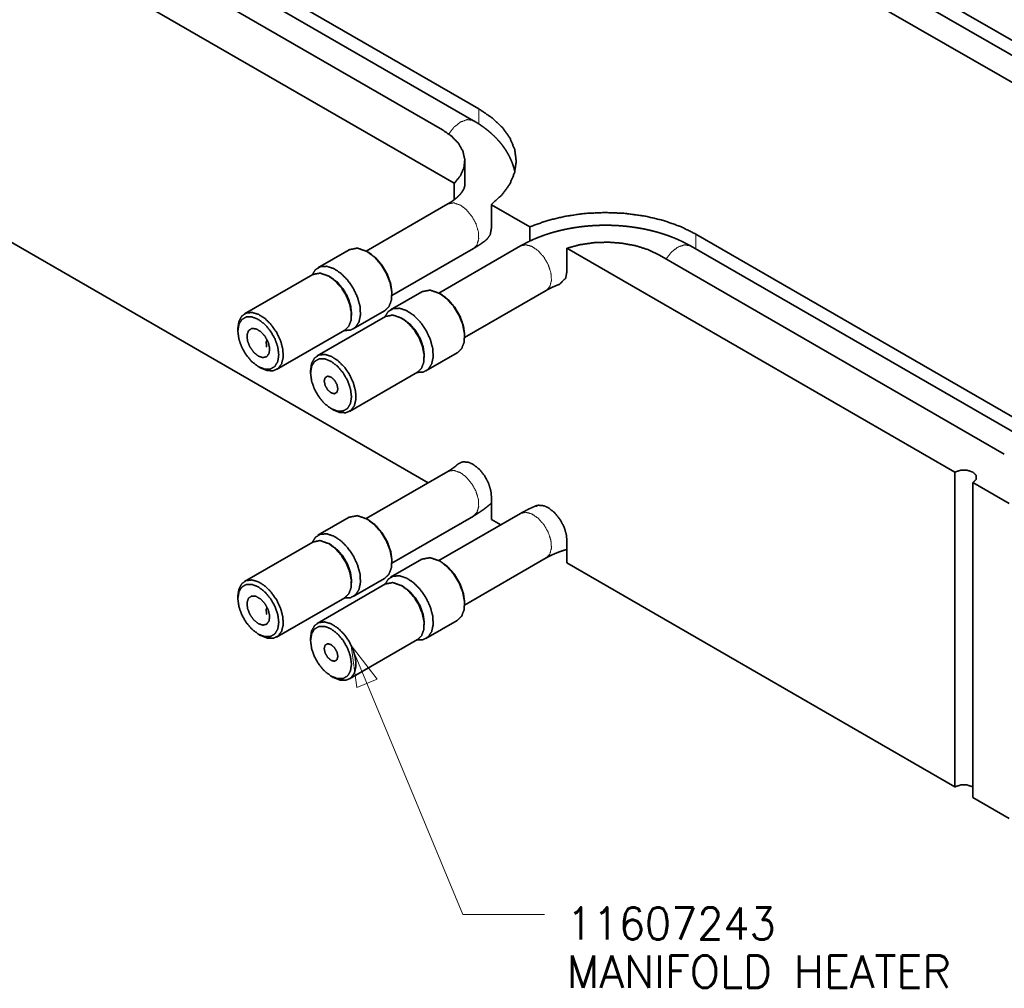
# Model space of a CAD drawing. Header units: millimetres. Extents: x 0 to 1189, y 0 to 841.
# Tile 72 of 84: x 887 to 963, y 277 to 353. Entities that reach past the tile are written whole.
import ezdxf

# ---------------------------------------------------------------- set-up
doc = ezdxf.new("R2010")
doc.units = ezdxf.units.MM
doc.layers.add('1', color=7, linetype='Continuous')
doc.styles.add('pwfont', font='simplex.shx')

msp = doc.modelspace()

# ---------------------------------------------------------------- linework, layer by layer
at = {"layer": '1', "color": 95, "linetype": 'Continuous', "lineweight": 35}
for p, q in [((922.855, 374.624), (977.15, 343.277)), ((922.173, 371.752), (973.274, 342.249)), ((875.697, 365.68), (920.538, 339.791)), ((922.447, 345.588), (895.622, 361.076)), ((919.619, 343.955), (892.793, 359.443)), ((875.697, 341.185), (918.495, 316.476)), ((921.359, 339.693), (921.359, 341.53)), ((920.538, 338.519), (920.538, 339.791)), ((923.421, 338.127), (926.409, 336.402)), ((923.421, 336.289), (923.421, 338.127)), ((926.409, 336.402), (926.409, 335.293)), ((966.158, 320.352), (939.333, 335.839)), ((929.292, 334.737), (959.476, 317.31)), ((929.292, 334.737), (929.292, 332.9)), ((963.33, 318.719), (936.505, 334.206)), ((959.476, 292.815), (959.476, 317.31)), ((960.89, 316.494), (963.719, 314.861)), ((960.89, 316.494), (960.89, 291.999)), ((923.421, 315.469), (923.421, 313.632)), ((923.421, 313.632), (924.152, 313.21)), ((929.292, 310.242), (929.292, 312.079)), ((929.292, 310.242), (959.476, 292.815)), ((960.89, 291.999), (963.719, 290.366))]:
    msp.add_line(p, q, dxfattribs=at)
at = {"layer": '1', "color": 3, "linetype": 'Continuous', "lineweight": 35}
for p, q in [((977.01, 342.197), (922.833, 373.476)), ((922.033, 344.667), (895.208, 360.155)), ((920.033, 338.184), (913.687, 334.52)), ((925.69, 334.918), (919.343, 331.254)), ((965.744, 319.43), (938.919, 334.918)), ((915.687, 331.056), (922.033, 334.72)), ((921.343, 327.79), (927.69, 331.454)), ((920.033, 317.363), (913.687, 313.699)), ((925.69, 314.097), (919.343, 310.433)), ((915.687, 310.235), (922.033, 313.899)), ((921.343, 306.969), (927.69, 310.633))]:
    msp.add_line(p, q, dxfattribs=at)
at = {"layer": '1', "color": 253, "linetype": 'Continuous', "lineweight": 13}
for p, q in [((922.447, 344.412), (922.447, 345.588)), ((939.333, 334.679), (939.333, 335.839))]:
    msp.add_line(p, q, dxfattribs=at)
at = {"layer": '1', "color": 7, "linetype": 'Continuous', "lineweight": 35}
for p, q in [((912.368, 334.624), (909.928, 333.216)), ((913.849, 334.427), (913.743, 334.488)), ((918.025, 331.358), (915.585, 329.95)), ((915.687, 331.12), (915.687, 331.243)), ((919.506, 331.161), (919.4, 331.222)), ((912.678, 328.453), (915.118, 329.861)), ((921.344, 327.854), (921.344, 327.977)), ((918.335, 325.187), (920.775, 326.595)), ((912.368, 313.804), (909.928, 312.395)), ((913.849, 313.606), (913.743, 313.667)), ((918.025, 310.538), (915.585, 309.129)), ((915.687, 310.299), (915.687, 310.422)), ((919.506, 310.34), (919.4, 310.401)), ((912.678, 307.632), (915.118, 309.041)), ((921.344, 307.033), (921.344, 307.156)), ((918.335, 304.366), (920.775, 305.775))]:
    msp.add_line(p, q, dxfattribs=at)
at = {"layer": '1', "color": 2, "linetype": 'Continuous', "lineweight": 35}
for p, q in [((909.523, 332.693), (904.22, 329.631)), ((910.95, 332.467), (910.773, 332.569)), ((915.18, 329.427), (909.876, 326.365)), ((912.541, 329.508), (912.541, 329.712)), ((916.607, 329.201), (916.43, 329.303)), ((903.702, 328.487), (903.702, 328.283)), ((906.72, 325.301), (912.023, 328.363)), ((918.198, 326.242), (918.198, 326.446)), ((905.293, 325.527), (905.47, 325.425)), ((909.359, 325.221), (909.359, 325.017)), ((912.376, 322.035), (917.68, 325.097)), ((910.95, 322.261), (911.126, 322.159)), ((909.523, 311.873), (904.22, 308.811)), ((910.95, 311.647), (910.773, 311.749)), ((912.541, 308.687), (912.541, 308.891)), ((915.18, 308.607), (909.876, 305.545)), ((916.607, 308.381), (916.43, 308.483)), ((903.702, 307.666), (903.702, 307.462)), ((906.72, 304.481), (912.023, 307.542)), ((918.198, 305.421), (918.198, 305.625)), ((905.293, 304.706), (905.47, 304.604)), ((909.359, 304.4), (909.359, 304.196)), ((912.376, 301.215), (917.68, 304.276)), ((910.95, 301.44), (911.126, 301.338))]:
    msp.add_line(p, q, dxfattribs=at)
at = {"layer": '1', "color": 214, "linetype": 'Continuous', "lineweight": 35}
for p, q in [((906.082, 327.368), (906.082, 327.364)), ((906.082, 306.547), (906.082, 306.544))]:
    msp.add_line(p, q, dxfattribs=at)
at = {"layer": '1', "color": 3, "linetype": 'Continuous', "lineweight": 13}
for p, q in [((914.529, 301.208), (912.528, 303.815)), ((912.528, 303.815), (912.957, 300.557)), ((921.206, 282.879), (912.528, 303.815)), ((912.957, 300.557), (914.529, 301.208)), ((927.556, 282.879), (921.206, 282.879))]:
    msp.add_line(p, q, dxfattribs=at)
at = {"layer": '1', "color": 95, "linetype": 'Continuous', "lineweight": 35}
for points, knots in [([(923.421, 338.127), (924.249, 338.895), (924.856, 339.729), (925.229, 340.608), (925.359, 341.509), (925.241, 342.412), (924.879, 343.292), (924.282, 344.128), (923.465, 344.9), (922.447, 345.588)], [0, 0, 0.121818, 0.233151, 0.336152, 0.434433, 0.532603, 0.635296, 0.746183, 0.867478, 1, 1]), ([(920.538, 339.791), (921.011, 340.375), (921.287, 340.999), (921.355, 341.642), (921.214, 342.282), (920.869, 342.894), (920.33, 343.459), (919.619, 343.955)], [0, 0, 0.147717, 0.281908, 0.409073, 0.537774, 0.676081, 0.829421, 1, 1]), ([(939.333, 335.839), (938.141, 336.427), (936.804, 336.899), (935.355, 337.243), (933.83, 337.452), (932.268, 337.52), (930.706, 337.446), (929.184, 337.23), (927.74, 336.879), (926.409, 336.402)], [0, 0, 0.099609, 0.205896, 0.317536, 0.432896, 0.550143, 0.667345, 0.782575, 0.894003, 1, 1]), ([(923.421, 336.289), (923.342, 335.799), (923.087, 335.444)], [0, 0, 0.531248, 1, 1]), ([(936.505, 334.206), (935.645, 334.617), (934.667, 334.928), (933.606, 335.128), (932.498, 335.209), (931.384, 335.17), (930.303, 335.01), (929.292, 334.737)], [0, 0, 0.128366, 0.266563, 0.412015, 0.561555, 0.711711, 0.858954, 1, 1]), ([(929.292, 332.9), (929.213, 332.417), (928.758, 331.97)], [0, 0, 0.434329, 1, 1]), ([(920.826, 317.932), (920.842, 317.956), (921.192, 318.119), (921.638, 318.083), (921.987, 317.93), (922.468, 317.558), (922.894, 317.039), (923.213, 316.437), (923.391, 315.824), (923.421, 315.469)], [0, 0, 0.0068, 0.098808, 0.205327, 0.296109, 0.440814, 0.600883, 0.763216, 0.91505, 1, 1]), ([(960.89, 316.494), (961.149, 316.753), (961.149, 317.052), (960.89, 317.31), (960.442, 317.46), (959.924, 317.46), (959.476, 317.31)], [0, 0, 0.146776, 0.266623, 0.413398, 0.602901, 0.810498, 1, 1]), ([(926.914, 314.668), (927.068, 314.738), (927.509, 314.697), (927.843, 314.549), (928.33, 314.172), (928.761, 313.647), (929.087, 313.033), (929.264, 312.414), (929.292, 312.079)], [0, 0, 0.043023, 0.155117, 0.247811, 0.403628, 0.575876, 0.751826, 0.915054, 1, 1]), ([(960.89, 292.815), (960.442, 292.965), (959.924, 292.965), (959.476, 292.815)], [0, 0, 0.323051, 0.676949, 1, 1])]:
    msp.add_open_spline(points, degree=1, knots=knots, dxfattribs=at)
at = {"layer": '1', "color": 253, "linetype": 'Continuous', "lineweight": 13}
for points, knots in [([(922.033, 344.667), (921.574, 344.756), (921.033, 344.568)], [0, 0, 0.449266, 1, 1]), ([(921.033, 344.568), (920.539, 344.18), (920.108, 343.636)], [0, 0, 0.474665, 1, 1]), ([(921.033, 338.085), (920.492, 338.273), (920.033, 338.184)], [0, 0, 0.550767, 1, 1]), ([(922.033, 334.72), (922.307, 335.008), (922.438, 335.458), (922.412, 336.019), (922.231, 336.629), (921.915, 337.219), (921.5, 337.723), (921.033, 338.085)], [0, 0, 0.099956, 0.217786, 0.359126, 0.519145, 0.687427, 0.851534, 1, 1]), ([(925.69, 334.918), (926.092, 335.011), (926.567, 334.884), (927.056, 334.552), (927.501, 334.055), (927.848, 333.454), (928.056, 332.82), (928.099, 332.23), (927.972, 331.756), (927.69, 331.454)], [0, 0, 0.082271, 0.180133, 0.297938, 0.430818, 0.569205, 0.70208, 0.819875, 0.917729, 1, 1]), ([(937.919, 334.819), (937.436, 334.442), (937.011, 333.914)], [0, 0, 0.47481, 1, 1]), ([(938.919, 334.918), (938.46, 335.007), (937.919, 334.819)], [0, 0, 0.449267, 1, 1]), ([(921.033, 317.264), (920.492, 317.452), (920.033, 317.363)], [0, 0, 0.550767, 1, 1]), ([(922.033, 313.899), (922.307, 314.187), (922.438, 314.637), (922.412, 315.198), (922.231, 315.809), (921.915, 316.399), (921.5, 316.903), (921.033, 317.264)], [0, 0, 0.099956, 0.217786, 0.359126, 0.519145, 0.687427, 0.851534, 1, 1]), ([(925.69, 314.097), (926.092, 314.19), (926.567, 314.063), (927.056, 313.731), (927.501, 313.234), (927.848, 312.633), (928.056, 311.999), (928.099, 311.409), (927.972, 310.935), (927.69, 310.633)], [0, 0, 0.082271, 0.180133, 0.297938, 0.430818, 0.569205, 0.70208, 0.819875, 0.917729, 1, 1])]:
    msp.add_open_spline(points, degree=1, knots=knots, dxfattribs=at)
at = {"layer": '1', "color": 3, "linetype": 'Continuous', "lineweight": 35}
for points, knots in [([(925.247, 340.708), (925.183, 340.962), (925.142, 341.103), (925.096, 341.242), (925.046, 341.381), (924.991, 341.519), (924.932, 341.656), (924.869, 341.792), (924.801, 341.928), (924.729, 342.062), (924.653, 342.195), (924.572, 342.327), (924.487, 342.458), (924.398, 342.587), (924.304, 342.716), (924.207, 342.842), (924.104, 342.968), (923.998, 343.092), (923.887, 343.215), (923.772, 343.335), (923.653, 343.455), (923.53, 343.572), (923.403, 343.688), (923.272, 343.801), (923.137, 343.913), (922.998, 344.023), (922.855, 344.131), (922.709, 344.236), (922.559, 344.339), (922.406, 344.44), (922.256, 344.534), (922.104, 344.625), (922.069, 344.646), (922.033, 344.667)], [0, 0, 0.049808, 0.077749, 0.105714, 0.1339, 0.162118, 0.190615, 0.219158, 0.248034, 0.27696, 0.306275, 0.335651, 0.365459, 0.39534, 0.425694, 0.456137, 0.487073, 0.518118, 0.549675, 0.581356, 0.613546, 0.645879, 0.678708, 0.711711, 0.745178, 0.778838, 0.812929, 0.847215, 0.881914, 0.916812, 0.950471, 0.984337, 0.992155, 1, 1]), ([(921.359, 339.693), (921.357, 339.646), (921.353, 339.605), (921.346, 339.562), (921.337, 339.523), (921.325, 339.482), (921.312, 339.442), (921.296, 339.4), (921.278, 339.358), (921.257, 339.314), (921.234, 339.27), (921.208, 339.224), (921.176, 339.173), (921.14, 339.12), (921.102, 339.068), (921.059, 339.013), (921.014, 338.959), (920.964, 338.903), (920.911, 338.847), (920.855, 338.79), (920.794, 338.732), (920.73, 338.675), (920.662, 338.616), (920.59, 338.558), (920.514, 338.5), (920.434, 338.441), (920.351, 338.383), (920.264, 338.325), (920.178, 338.271), (920.088, 338.216), (920.061, 338.2), (920.033, 338.184)], [0, 0, 0.022805, 0.042573, 0.063401, 0.082598, 0.103203, 0.123344, 0.145035, 0.16682, 0.190215, 0.214036, 0.239474, 0.268175, 0.298746, 0.330084, 0.363235, 0.397328, 0.43319, 0.470185, 0.508853, 0.54879, 0.590352, 0.633273, 0.677723, 0.723618, 0.771004, 0.819834, 0.87004, 0.919015, 0.969151, 0.984495, 1, 1]), ([(938.919, 334.918), (938.829, 334.969), (938.739, 335.019), (938.571, 335.109), (938.401, 335.196), (938.228, 335.281), (938.053, 335.363), (937.875, 335.442), (937.694, 335.518), (937.512, 335.592), (937.327, 335.663), (937.14, 335.731), (936.951, 335.797), (936.76, 335.86), (936.567, 335.92), (936.373, 335.977), (936.176, 336.031), (935.979, 336.083), (935.78, 336.131), (935.579, 336.177), (935.377, 336.221), (935.174, 336.261), (934.97, 336.298), (934.764, 336.333), (934.558, 336.365), (934.351, 336.394), (934.143, 336.42), (933.934, 336.444), (933.725, 336.464), (933.515, 336.482), (933.304, 336.497), (933.094, 336.509), (932.882, 336.518), (932.671, 336.524), (932.46, 336.528), (932.248, 336.528), (932.037, 336.526), (931.825, 336.521), (931.614, 336.513), (931.403, 336.503), (931.193, 336.489), (930.982, 336.473), (930.773, 336.454), (930.564, 336.432), (930.356, 336.407), (930.148, 336.379), (929.941, 336.348), (929.736, 336.315), (929.531, 336.279), (929.327, 336.24), (929.125, 336.198), (928.924, 336.154), (928.724, 336.106), (928.525, 336.056), (928.328, 336.003), (928.133, 335.947), (927.939, 335.888), (927.747, 335.827), (927.557, 335.763), (927.369, 335.695), (927.183, 335.626), (926.999, 335.553), (926.817, 335.477), (926.637, 335.399), (926.46, 335.318), (926.285, 335.234), (926.112, 335.148), (925.942, 335.059), (925.775, 334.967), (925.733, 334.942), (925.69, 334.918)], [0, 0, 0.007489, 0.015001, 0.02881, 0.042712, 0.056686, 0.070751, 0.084898, 0.099133, 0.113441, 0.127829, 0.142285, 0.156823, 0.171415, 0.186083, 0.200807, 0.215598, 0.230433, 0.245341, 0.260284, 0.275289, 0.290328, 0.305418, 0.320543, 0.335712, 0.350905, 0.366136, 0.381391, 0.396678, 0.411976, 0.4273, 0.442635, 0.457989, 0.473342, 0.488708, 0.504072, 0.519437, 0.5348, 0.550156, 0.565498, 0.580822, 0.596136, 0.611419, 0.626687, 0.641925, 0.65714, 0.672307, 0.687457, 0.702553, 0.717616, 0.732629, 0.747609, 0.762524, 0.7774, 0.792211, 0.806979, 0.821671, 0.836321, 0.850897, 0.865422, 0.879862, 0.894249, 0.908553, 0.9228, 0.936957, 0.951055, 0.96506, 0.979005, 0.99285, 0.996427, 1, 1]), ([(922.033, 334.72), (922.122, 334.772), (922.21, 334.825), (922.369, 334.923), (922.525, 335.025), (922.678, 335.129), (922.828, 335.236), (923.103, 335.446)], [0, 0, 0.079589, 0.158835, 0.303654, 0.447512, 0.590553, 0.732668, 1, 1]), ([(927.69, 331.454), (927.742, 331.484), (927.795, 331.513), (927.899, 331.569), (928.006, 331.624), (928.117, 331.677), (928.231, 331.73), (928.349, 331.782), (928.469, 331.833), (928.593, 331.882), (928.72, 331.93), (928.769, 331.948)], [0, 0, 0.050519, 0.101611, 0.20076, 0.302081, 0.40583, 0.511572, 0.619772, 0.72984, 0.842191, 0.956305, 1, 1]), ([(920.832, 317.947), (920.73, 317.854), (920.662, 317.796), (920.59, 317.737), (920.514, 317.679), (920.434, 317.621), (920.351, 317.563), (920.264, 317.505), (920.178, 317.45), (920.088, 317.396), (920.061, 317.379), (920.033, 317.363)], [0, 0, 0.139653, 0.22981, 0.323152, 0.419541, 0.519061, 0.621615, 0.727058, 0.829915, 0.93521, 0.967436, 1, 1]), ([(922.033, 313.899), (922.122, 313.951), (922.21, 314.004), (922.369, 314.103), (922.525, 314.204), (922.678, 314.309), (922.828, 314.415), (922.974, 314.525), (923.117, 314.637), (923.256, 314.751), (923.391, 314.867), (923.422, 314.895)], [0, 0, 0.060166, 0.120073, 0.22955, 0.338301, 0.446435, 0.553868, 0.660405, 0.766302, 0.871193, 0.975505, 1, 1]), ([(926.98, 314.725), (926.817, 314.657), (926.637, 314.579), (926.46, 314.498), (926.285, 314.414), (926.112, 314.327), (925.942, 314.238), (925.775, 314.146), (925.733, 314.122), (925.69, 314.097)], [0, 0, 0.123448, 0.260011, 0.395711, 0.530845, 0.66509, 0.798752, 0.931468, 0.965752, 1, 1]), ([(927.69, 310.633), (927.742, 310.663), (927.795, 310.692), (927.899, 310.748), (928.006, 310.803), (928.117, 310.857), (928.231, 310.91), (928.349, 310.962), (928.469, 311.012), (928.593, 311.062), (928.72, 311.11), (928.85, 311.157), (928.983, 311.202), (929.119, 311.245), (929.257, 311.287), (929.292, 311.298)], [0, 0, 0.034547, 0.069487, 0.13729, 0.206579, 0.277528, 0.34984, 0.423833, 0.499103, 0.575935, 0.653972, 0.733535, 0.814143, 0.896202, 0.979282, 1, 1])]:
    msp.add_open_spline(points, degree=1, knots=knots, dxfattribs=at)
at = {"layer": '1', "color": 7, "linetype": 'Continuous', "lineweight": 35}
for points, knots in [([(913.743, 334.488), (912.999, 334.747), (912.368, 334.624)], [0, 0, 0.550745, 1, 1]), ([(915.118, 329.861), (915.458, 330.194), (915.65, 330.704), (915.678, 331.346), (915.539, 332.065), (915.246, 332.799), (914.823, 333.486), (914.307, 334.066), (913.743, 334.488)], [0, 0, 0.08693, 0.186403, 0.303796, 0.437613, 0.582115, 0.729434, 0.871181, 1, 1]), ([(913.849, 334.427), (914.417, 333.995), (914.929, 333.398), (915.336, 332.693), (915.597, 331.951), (915.687, 331.243)], [0, 0, 0.187063, 0.393384, 0.606606, 0.812935, 1, 1]), ([(909.481, 332.669), (909.745, 333.077), (910.137, 333.304), (910.622, 333.331), (911.164, 333.155), (911.716, 332.79), (912.235, 332.267), (912.678, 331.628), (913.01, 330.925), (913.204, 330.214), (913.243, 329.553), (913.125, 328.997), (912.859, 328.589), (912.467, 328.364), (911.981, 328.339)], [0, 0, 0.058376, 0.112583, 0.170908, 0.239115, 0.318434, 0.406753, 0.499997, 0.593244, 0.681559, 0.76088, 0.829088, 0.887418, 0.941624, 1, 1]), ([(912.541, 329.712), (912.463, 330.324), (912.237, 330.967), (911.885, 331.577), (911.441, 332.094), (910.95, 332.467)], [0, 0, 0.187064, 0.39339, 0.606614, 0.812939, 1, 1]), ([(919.4, 331.222), (918.655, 331.481), (918.025, 331.358)], [0, 0, 0.550802, 1, 1]), ([(920.775, 326.595), (921.115, 326.928), (921.307, 327.438), (921.335, 328.08), (921.196, 328.799), (920.903, 329.533), (920.48, 330.22), (919.964, 330.8), (919.4, 331.222)], [0, 0, 0.08694, 0.186412, 0.303804, 0.43762, 0.582126, 0.729436, 0.871182, 1, 1]), ([(919.506, 331.161), (920.074, 330.729), (920.586, 330.132), (920.993, 329.427), (921.254, 328.685), (921.344, 327.977)], [0, 0, 0.18706, 0.393388, 0.606607, 0.812937, 1, 1]), ([(915.137, 329.403), (915.402, 329.812), (915.793, 330.038), (916.279, 330.065), (916.82, 329.889), (917.373, 329.524), (917.892, 329.001), (918.335, 328.362), (918.667, 327.659), (918.86, 326.948), (918.9, 326.287), (918.782, 325.731), (918.516, 325.323), (918.124, 325.098), (917.637, 325.073)], [0, 0, 0.058381, 0.112589, 0.170914, 0.239122, 0.318442, 0.406751, 0.500003, 0.59325, 0.681562, 0.760881, 0.829089, 0.887417, 0.941624, 1, 1]), ([(918.198, 326.446), (918.12, 327.058), (917.894, 327.701), (917.542, 328.311), (917.098, 328.828), (916.607, 329.201)], [0, 0, 0.187064, 0.39339, 0.606614, 0.812939, 1, 1]), ([(913.743, 313.667), (912.999, 313.926), (912.368, 313.804)], [0, 0, 0.550745, 1, 1]), ([(915.118, 309.041), (915.458, 309.374), (915.65, 309.883), (915.678, 310.525), (915.539, 311.244), (915.246, 311.979), (914.823, 312.665), (914.307, 313.245), (913.743, 313.667)], [0, 0, 0.086932, 0.186405, 0.303798, 0.437615, 0.582116, 0.729435, 0.871179, 1, 1]), ([(913.849, 313.606), (914.417, 313.174), (914.929, 312.577), (915.336, 311.872), (915.597, 311.13), (915.687, 310.422)], [0, 0, 0.187063, 0.393384, 0.606606, 0.812935, 1, 1]), ([(909.481, 311.848), (909.745, 312.257), (910.137, 312.484), (910.622, 312.51), (911.164, 312.334), (911.716, 311.97), (912.235, 311.447), (912.678, 310.808), (913.01, 310.104), (913.204, 309.393), (913.243, 308.733), (913.125, 308.176), (912.859, 307.768), (912.467, 307.543), (911.981, 307.518)], [0, 0, 0.058376, 0.112583, 0.170908, 0.239115, 0.318434, 0.406753, 0.499997, 0.593244, 0.681559, 0.76088, 0.829088, 0.887418, 0.941624, 1, 1]), ([(912.541, 308.891), (912.463, 309.504), (912.237, 310.146), (911.885, 310.756), (911.441, 311.273), (910.95, 311.647)], [0, 0, 0.187064, 0.393385, 0.606614, 0.812939, 1, 1]), ([(919.4, 310.401), (918.655, 310.66), (918.025, 310.538)], [0, 0, 0.550802, 1, 1]), ([(920.775, 305.775), (921.115, 306.108), (921.307, 306.617), (921.335, 307.259), (921.196, 307.978), (920.903, 308.713), (920.48, 309.399), (919.964, 309.979), (919.4, 310.401)], [0, 0, 0.08694, 0.186412, 0.303804, 0.43762, 0.582126, 0.729436, 0.871182, 1, 1]), ([(919.506, 310.34), (920.074, 309.908), (920.586, 309.311), (920.993, 308.606), (921.254, 307.864), (921.344, 307.156)], [0, 0, 0.18706, 0.393388, 0.606612, 0.812937, 1, 1]), ([(915.137, 308.582), (915.402, 308.991), (915.793, 309.218), (916.279, 309.244), (916.82, 309.068), (917.373, 308.704), (917.892, 308.181), (918.335, 307.542), (918.667, 306.838), (918.86, 306.127), (918.9, 305.467), (918.782, 304.91), (918.516, 304.502), (918.124, 304.277), (917.637, 304.252)], [0, 0, 0.058381, 0.112589, 0.170914, 0.239122, 0.318442, 0.406751, 0.500003, 0.59325, 0.681562, 0.760881, 0.829089, 0.887417, 0.941624, 1, 1]), ([(918.198, 305.625), (918.12, 306.238), (917.894, 306.88), (917.542, 307.49), (917.098, 308.007), (916.607, 308.381)], [0, 0, 0.187064, 0.39339, 0.606614, 0.812939, 1, 1])]:
    msp.add_open_spline(points, degree=1, knots=knots, dxfattribs=at)
at = {"layer": '1', "color": 2, "linetype": 'Continuous', "lineweight": 35}
for points, knots in [([(910.773, 332.569), (910.096, 332.805), (909.523, 332.693)], [0, 0, 0.550762, 1, 1]), ([(912.023, 328.363), (912.332, 328.666), (912.507, 329.129), (912.532, 329.712), (912.406, 330.366), (912.139, 331.034), (911.755, 331.658), (911.286, 332.185), (910.773, 332.569)], [0, 0, 0.086931, 0.186398, 0.303789, 0.437604, 0.582105, 0.729425, 0.871173, 1, 1]), ([(910.95, 332.467), (911.441, 332.094), (911.885, 331.577), (912.237, 330.967), (912.463, 330.324), (912.541, 329.712)], [0, 0, 0.187061, 0.393386, 0.60661, 0.812936, 1, 1]), ([(903.702, 328.487), (903.778, 329.035), (904, 329.449), (904.348, 329.692), (904.793, 329.743), (905.296, 329.598), (905.814, 329.269), (906.303, 328.785), (906.72, 328.188), (907.029, 327.528), (907.203, 326.863), (907.229, 326.25), (907.103, 325.742), (906.836, 325.382), (906.452, 325.202), (905.983, 325.217), (905.47, 325.425)], [0, 0, 0.062251, 0.114982, 0.162708, 0.213042, 0.271909, 0.340862, 0.418135, 0.499998, 0.581864, 0.659135, 0.728093, 0.786954, 0.837295, 0.88501, 0.937745, 1, 1]), ([(905.293, 329.201), (904.801, 329.395), (904.358, 329.39), (904.006, 329.187), (903.78, 328.806), (903.702, 328.283), (903.78, 327.67), (904.006, 327.028), (904.358, 326.418), (904.801, 325.901), (905.293, 325.527), (905.784, 325.333), (906.228, 325.338), (906.58, 325.541), (906.806, 325.923), (906.884, 326.446), (906.806, 327.058), (906.58, 327.701), (906.228, 328.311), (905.784, 328.828), (905.293, 329.201)], [0, 0, 0.046753, 0.085989, 0.121944, 0.161181, 0.207935, 0.262569, 0.322828, 0.385103, 0.445362, 0.499995, 0.546748, 0.585992, 0.621946, 0.661183, 0.707936, 0.762569, 0.822829, 0.885103, 0.945367, 1, 1]), ([(916.43, 329.303), (915.753, 329.539), (915.18, 329.427)], [0, 0, 0.550764, 1, 1]), ([(917.68, 325.097), (917.989, 325.4), (918.164, 325.863), (918.189, 326.446), (918.063, 327.1), (917.796, 327.768), (917.412, 328.392), (916.943, 328.919), (916.43, 329.303)], [0, 0, 0.086943, 0.186409, 0.3038, 0.437612, 0.582122, 0.729439, 0.871186, 1, 1]), ([(916.607, 329.201), (917.098, 328.828), (917.542, 328.311), (917.894, 327.701), (918.12, 327.058), (918.198, 326.446)], [0, 0, 0.187061, 0.393386, 0.60661, 0.812936, 1, 1]), ([(905.293, 326.344), (904.933, 326.639), (904.636, 327.061), (904.452, 327.534), (904.414, 327.978), (904.527, 328.316), (904.773, 328.49), (905.109, 328.469), (905.477, 328.256), (905.812, 327.89), (906.058, 327.433), (906.172, 326.963), (906.133, 326.563), (905.95, 326.302), (905.652, 326.224), (905.293, 326.344)], [0, 0, 0.074372, 0.156721, 0.237878, 0.309113, 0.366078, 0.414155, 0.4679, 0.535692, 0.615094, 0.698048, 0.775163, 0.839339, 0.890383, 0.939491, 1, 1]), ([(905.978, 327.609), (905.901, 327.434), (905.943, 327.044)], [0, 0, 0.327814, 1, 1]), ([(909.359, 325.221), (909.435, 325.77), (909.657, 326.183), (910.005, 326.426), (910.45, 326.477), (910.953, 326.332), (911.471, 326.003), (911.96, 325.519), (912.376, 324.922), (912.686, 324.262), (912.86, 323.597), (912.886, 322.985), (912.76, 322.476), (912.493, 322.116), (912.109, 321.936), (911.64, 321.951), (911.126, 322.159)], [0, 0, 0.062249, 0.114986, 0.162712, 0.213046, 0.271904, 0.340864, 0.418138, 0.500001, 0.581868, 0.659137, 0.728093, 0.786953, 0.837295, 0.885017, 0.937753, 1, 1]), ([(910.95, 325.935), (910.458, 326.129), (910.015, 326.124), (909.663, 325.921), (909.437, 325.54), (909.359, 325.017), (909.437, 324.404), (909.663, 323.762), (910.015, 323.152), (910.458, 322.635), (910.95, 322.261), (911.441, 322.067), (911.885, 322.072), (912.237, 322.275), (912.463, 322.657), (912.541, 323.18), (912.463, 323.792), (912.237, 324.435), (911.885, 325.045), (911.441, 325.562), (910.95, 325.935)], [0, 0, 0.046753, 0.08599, 0.121945, 0.161183, 0.207937, 0.262571, 0.322832, 0.385106, 0.445366, 0.5, 0.546753, 0.58599, 0.621945, 0.661183, 0.707937, 0.762571, 0.822832, 0.885106, 0.945366, 1, 1]), ([(910.95, 324.711), (910.685, 324.782), (910.49, 324.67), (910.419, 324.404), (910.49, 324.057), (910.685, 323.721), (910.95, 323.486), (911.215, 323.415), (911.409, 323.527), (911.48, 323.792), (911.409, 324.139), (911.215, 324.475), (910.95, 324.711)], [0, 0, 0.073392, 0.133322, 0.206712, 0.301458, 0.405255, 0.500002, 0.573393, 0.63332, 0.706715, 0.801461, 0.905253, 1, 1]), ([(910.773, 311.749), (910.096, 311.984), (909.523, 311.873)], [0, 0, 0.550762, 1, 1]), ([(912.023, 307.542), (912.332, 307.845), (912.507, 308.308), (912.532, 308.892), (912.406, 309.546), (912.139, 310.213), (911.755, 310.838), (911.286, 311.365), (910.773, 311.749)], [0, 0, 0.086931, 0.186398, 0.303789, 0.437604, 0.582105, 0.729425, 0.871173, 1, 1]), ([(910.95, 311.647), (911.441, 311.273), (911.885, 310.756), (912.237, 310.146), (912.463, 309.504), (912.541, 308.891)], [0, 0, 0.187061, 0.393386, 0.606615, 0.812936, 1, 1]), ([(903.702, 307.666), (903.778, 308.215), (904, 308.628), (904.348, 308.871), (904.793, 308.922), (905.296, 308.777), (905.814, 308.449), (906.303, 307.965), (906.72, 307.367), (907.029, 306.708), (907.203, 306.043), (907.229, 305.43), (907.103, 304.922), (906.836, 304.562), (906.452, 304.381), (905.983, 304.396), (905.47, 304.604)], [0, 0, 0.062251, 0.114982, 0.162708, 0.213042, 0.271909, 0.340862, 0.418135, 0.499998, 0.581864, 0.659135, 0.728093, 0.786954, 0.837295, 0.88501, 0.937745, 1, 1]), ([(916.43, 308.483), (915.753, 308.718), (915.18, 308.607)], [0, 0, 0.550764, 1, 1]), ([(905.293, 308.381), (904.801, 308.575), (904.358, 308.57), (904.006, 308.367), (903.78, 307.985), (903.702, 307.462), (903.78, 306.849), (904.006, 306.207), (904.358, 305.597), (904.801, 305.08), (905.293, 304.706), (905.784, 304.513), (906.228, 304.517), (906.58, 304.721), (906.806, 305.102), (906.884, 305.625), (906.806, 306.238), (906.58, 306.88), (906.228, 307.49), (905.784, 308.007), (905.293, 308.381)], [0, 0, 0.046753, 0.085989, 0.121944, 0.161181, 0.207935, 0.262569, 0.322828, 0.385103, 0.445362, 0.499995, 0.546748, 0.585992, 0.621946, 0.661183, 0.707936, 0.762569, 0.822829, 0.885103, 0.945367, 1, 1]), ([(917.68, 304.276), (917.989, 304.579), (918.164, 305.042), (918.189, 305.626), (918.063, 306.28), (917.796, 306.947), (917.412, 307.572), (916.943, 308.099), (916.43, 308.483)], [0, 0, 0.086943, 0.186409, 0.303796, 0.437612, 0.582122, 0.729439, 0.871186, 1, 1]), ([(916.607, 308.381), (917.098, 308.007), (917.542, 307.49), (917.894, 306.88), (918.12, 306.238), (918.198, 305.625)], [0, 0, 0.187061, 0.393386, 0.60661, 0.812936, 1, 1]), ([(905.293, 305.523), (904.933, 305.819), (904.636, 306.24), (904.452, 306.713), (904.414, 307.158), (904.527, 307.496), (904.773, 307.669), (905.109, 307.648), (905.477, 307.436), (905.812, 307.069), (906.058, 306.612), (906.172, 306.143), (906.133, 305.743), (905.95, 305.481), (905.652, 305.404), (905.293, 305.523)], [0, 0, 0.07437, 0.156722, 0.237879, 0.309113, 0.366079, 0.414155, 0.467901, 0.535693, 0.615094, 0.698048, 0.775166, 0.839339, 0.890383, 0.939491, 1, 1]), ([(905.978, 306.789), (905.901, 306.613), (905.943, 306.223)], [0, 0, 0.327814, 1, 1]), ([(909.359, 304.4), (909.435, 304.949), (909.657, 305.362), (910.005, 305.605), (910.45, 305.656), (910.953, 305.511), (911.471, 305.183), (911.96, 304.699), (912.376, 304.101), (912.686, 303.442), (912.86, 302.777), (912.886, 302.164), (912.76, 301.656), (912.493, 301.296), (912.109, 301.115), (911.64, 301.13), (911.126, 301.338)], [0, 0, 0.062249, 0.114986, 0.162712, 0.213046, 0.271904, 0.340864, 0.418138, 0.500001, 0.581868, 0.659137, 0.728093, 0.786953, 0.837295, 0.885017, 0.937753, 1, 1]), ([(910.95, 305.115), (910.458, 305.309), (910.015, 305.304), (909.663, 305.101), (909.437, 304.719), (909.359, 304.196), (909.437, 303.583), (909.663, 302.941), (910.015, 302.331), (910.458, 301.814), (910.95, 301.44), (911.441, 301.247), (911.885, 301.251), (912.237, 301.455), (912.463, 301.836), (912.541, 302.359), (912.463, 302.972), (912.237, 303.614), (911.885, 304.224), (911.441, 304.741), (910.95, 305.115)], [0, 0, 0.046753, 0.08599, 0.121945, 0.161183, 0.207937, 0.262571, 0.322832, 0.385106, 0.445366, 0.5, 0.546753, 0.58599, 0.621945, 0.661183, 0.707937, 0.762571, 0.822832, 0.885106, 0.945366, 1, 1]), ([(910.95, 303.89), (910.685, 303.961), (910.49, 303.849), (910.419, 303.584), (910.49, 303.237), (910.685, 302.9), (910.95, 302.665), (911.215, 302.594), (911.409, 302.706), (911.48, 302.971), (911.409, 303.319), (911.215, 303.655), (910.95, 303.89)], [0, 0, 0.073392, 0.133322, 0.206712, 0.301458, 0.405255, 0.500002, 0.573392, 0.63332, 0.706709, 0.801461, 0.905253, 1, 1])]:
    msp.add_open_spline(points, degree=1, knots=knots, dxfattribs=at)
at = {"layer": '1', "color": 214, "linetype": 'Continuous', "lineweight": 35}
for points in [[(906.082, 327.364), (906.092, 327.299), (906.123, 327.236)], [(906.082, 306.544), (906.092, 306.478), (906.123, 306.415)]]:
    msp.add_open_spline(points, degree=1, knots=[0, 0, 0.485294, 1, 1], dxfattribs=at)

# ---------------------------------------------------------------- texts
at = {"layer": '1', "color": 3, "linetype": 'Continuous', "lineweight": 13, "char_height": 2.5, "attachment_point": 7, "line_spacing_factor": 0.903614, "style": 'pwfont'}
for s, insert in [('\\W0.9488;11607243', (929.276, 280.934)), ('\\W0.9937;MANIFOLD HEATER', (929.276, 277.184))]:
    msp.add_mtext(s, dxfattribs=dict(at, insert=insert))

doc.saveas('drawing.dxf')
